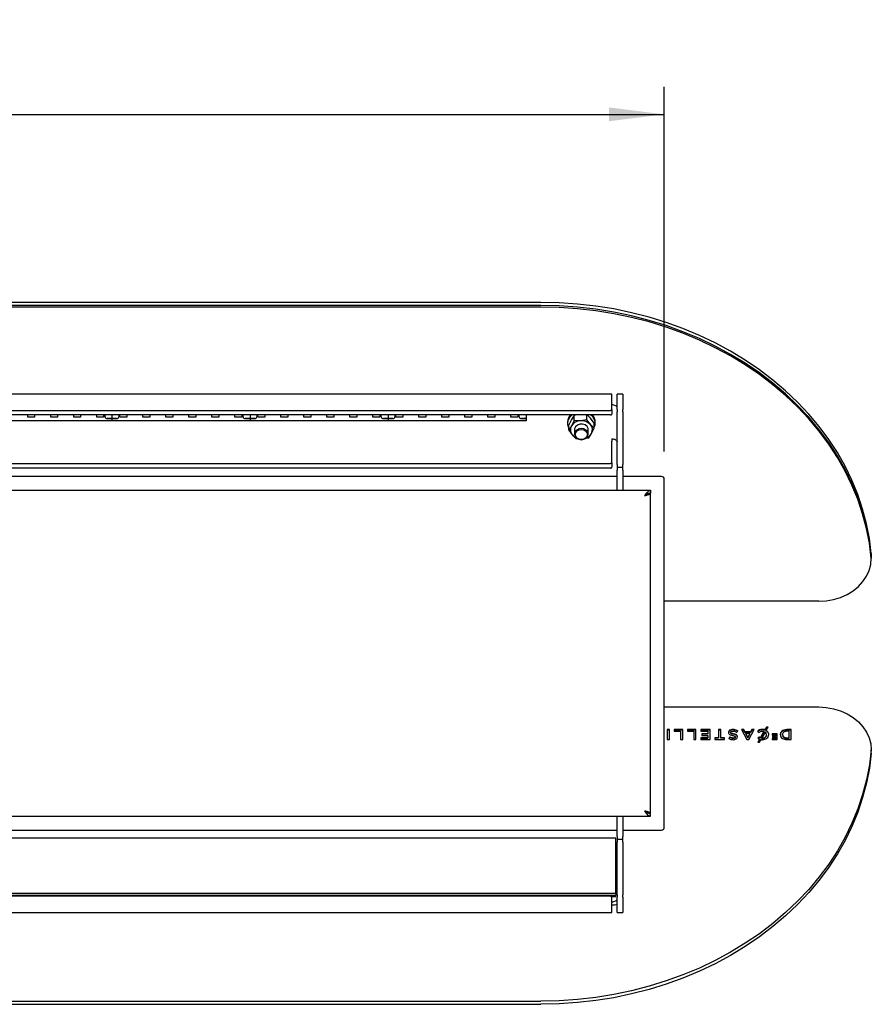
# Model space of a CAD drawing. Header units: millimetres. Extents: x 51 to 4151, y 47 to 2917.
# Tile 4 of 8: x 1917 to 2225, y 763 to 1119. Entities that reach past the tile are written whole.
import ezdxf

# ---------------------------------------------------------------- set-up
doc = ezdxf.new("R2010")
doc.units = ezdxf.units.MM
doc.header["$LTSCALE"] = 10
doc.linetypes.add('SLD-Solido', pattern=[0])
doc.layers.add('QUOTE', color=1, linetype='SLD-Solido')
doc.styles.add('SLDTEXTSTYLE0', font='GOTHIC.TTF', dxfattribs={"width": 0.913})
doc.dimstyles.new('SLDDIMSTYLE0', dxfattribs={"dimtxt": 26.458333, "dimasz": 20, "dimexe": 0, "dimexo": 0.0625, "dimgap": 6.614583, "dimtad": 1, "dimdec": 1, "dimrnd": 1e-09, "dimzin": 12, "dimdsep": 46, "dimtxsty": 'SLDTEXTSTYLE0', "dimsah": 1, "dimcen": 0.09, "dimadec": 0, "dimazin": 3, "dimtfac": 1, "dimtdec": 1, "dimtofl": 0, "dimtmove": 0, "dimatfit": 3, "dimfxl": 1, "dimfrac": 2, "dimtolj": 1, "dimtzin": 12, "dimarcsym": 0})

# ---------------------------------------------------------------- blocks, each defined once
blk = doc.blocks.new('_D_6')
at = {"layer": 'QUOTE', "transparency": 16777216}
for p, q in [((500.3, 963.05), (500.3, 1095.14)), ((2150.3, 963.05), (2150.3, 1095.14)), ((500.3, 1085.14), (2150.3, 1085.14))]:
    blk.add_line(p, q, dxfattribs=at)
for points in [[(500.3, 1085.14), (520.3, 1082.64), (520.3, 1087.64)], [(2150.3, 1085.14), (2130.3, 1087.64), (2130.3, 1082.64)]]:
    blk.add_solid(points, dxfattribs=at)
at = {"layer": 'QUOTE', "transparency": 16777216, "insert": (1377.97, 1118.93), "char_height": 26.458, "attachment_point": 1, "style": 'SLDTEXTSTYLE0'}
blk.add_mtext('1650', dxfattribs=at)

msp = doc.modelspace()

# ---------------------------------------------------------------- linework, layer by layer
for p, q in [((2105.64, 1017.09), (544.96, 1017.09)), ((2105.64, 1015.95), (544.96, 1015.95)), ((2105.64, 1015.37), (544.96, 1015.37)), ((2131.3, 983.86), (519.3, 983.86)), ((2131.3, 983.14), (2131.3, 983.86)), ((2135.3, 983.86), (2133.3, 983.86)), ((2133.3, 983.14), (2133.3, 983.86)), ((2135.3, 983.86), (2135.3, 983.14)), ((2131.3, 978.26), (2131.3, 983.14)), ((2133.3, 978.28), (2133.3, 983.14)), ((2135.3, 983.14), (2135.3, 978.28)), ((1606.19, 977.98), (2130.8, 977.98)), ((2131.3, 978.26), (2131.3, 976.63)), ((2133.3, 978.28), (2133.3, 977.46)), ((2133.3, 958.39), (2133.3, 977.46)), ((2135.3, 977.46), (2135.3, 978.28)), ((2135.3, 977.46), (2135.3, 958.39)), ((2130.8, 976.34), (1606.8, 976.34)), ((1950.3, 974.17), (1900.3, 974.17)), ((1919.81, 975.56), (1919.81, 976.34)), ((1922.31, 975.56), (1919.81, 975.56)), ((1922.31, 976.34), (1922.31, 975.56)), ((1928.14, 975.56), (1928.14, 976.34)), ((1930.64, 975.56), (1928.14, 975.56)), ((1930.64, 976.34), (1930.64, 975.56)), ((1936.47, 975.56), (1936.47, 976.34)), ((1938.97, 975.56), (1936.47, 975.56)), ((1938.97, 976.34), (1938.97, 975.56)), ((1944.8, 975.56), (1944.8, 976.34)), ((1947.3, 975.56), (1944.8, 975.56)), ((1947.3, 976.34), (1947.3, 975.56)), ((1947.8, 975.65), (1947.8, 976.14)), ((1948.6, 975.05), (1950.3, 975.05)), ((1950.3, 974.99), (1948.6, 974.99)), ((1950.3, 976.34), (1950.3, 975.05)), ((1950.3, 974.99), (1950.3, 975.05)), ((1950.3, 975.05), (1952, 975.05)), ((1950.3, 974.99), (1950.3, 974.17)), ((1952, 974.99), (1950.3, 974.99)), ((2000.3, 974.17), (1950.3, 974.17)), ((1952.8, 976.14), (1952.8, 975.65)), ((1953.15, 975.56), (1953.15, 976.34)), ((1955.65, 975.56), (1953.15, 975.56)), ((1955.65, 976.34), (1955.65, 975.56)), ((1961.48, 975.56), (1961.48, 976.34)), ((1963.98, 975.56), (1961.48, 975.56)), ((1963.98, 976.34), (1963.98, 975.56)), ((1969.81, 975.56), (1969.81, 976.34)), ((1972.31, 975.56), (1969.81, 975.56)), ((1972.31, 976.34), (1972.31, 975.56)), ((1978.14, 975.56), (1978.14, 976.34)), ((1980.64, 975.56), (1978.14, 975.56)), ((1980.64, 976.34), (1980.64, 975.56)), ((1986.47, 975.56), (1986.47, 976.34)), ((1988.97, 975.56), (1986.47, 975.56)), ((1988.97, 976.34), (1988.97, 975.56)), ((1994.8, 975.56), (1994.8, 976.34)), ((1997.3, 975.56), (1994.8, 975.56)), ((1997.3, 976.34), (1997.3, 975.56)), ((1997.8, 975.65), (1997.8, 976.14)), ((1998.6, 975.05), (2000.3, 975.05)), ((2000.3, 974.99), (1998.6, 974.99)), ((2000.3, 976.34), (2000.3, 975.05)), ((2000.3, 975.05), (2002, 975.05)), ((2000.3, 975.05), (2000.3, 974.99)), ((2000.3, 974.99), (2000.3, 974.17)), ((2002, 974.99), (2000.3, 974.99)), ((2050.3, 974.17), (2000.3, 974.17)), ((2002.8, 976.14), (2002.8, 975.65)), ((2003.15, 975.56), (2003.15, 976.34)), ((2005.65, 975.56), (2003.15, 975.56)), ((2005.65, 976.34), (2005.65, 975.56)), ((2011.48, 975.56), (2011.48, 976.34)), ((2013.98, 975.56), (2011.48, 975.56)), ((2013.98, 976.34), (2013.98, 975.56)), ((2019.81, 975.56), (2019.81, 976.34)), ((2022.31, 975.56), (2019.81, 975.56)), ((2022.31, 976.34), (2022.31, 975.56)), ((2028.14, 975.56), (2028.14, 976.34)), ((2030.64, 975.56), (2028.14, 975.56)), ((2030.64, 976.34), (2030.64, 975.56)), ((2036.47, 975.56), (2036.47, 976.34)), ((2038.97, 975.56), (2036.47, 975.56)), ((2038.97, 976.34), (2038.97, 975.56)), ((2044.8, 975.56), (2044.8, 976.34)), ((2047.3, 975.56), (2044.8, 975.56)), ((2047.3, 976.34), (2047.3, 975.56)), ((2047.8, 975.65), (2047.8, 976.14)), ((2048.6, 975.05), (2050.3, 975.05)), ((2050.3, 974.99), (2048.6, 974.99)), ((2050.3, 976.34), (2050.3, 975.05)), ((2050.3, 975.05), (2052, 975.05)), ((2050.3, 975.05), (2050.3, 974.99)), ((2050.3, 974.99), (2050.3, 974.17)), ((2052, 974.99), (2050.3, 974.99)), ((2100.3, 974.17), (2050.3, 974.17)), ((2052.8, 976.14), (2052.8, 975.65)), ((2053.15, 975.56), (2053.15, 976.34)), ((2055.65, 975.56), (2053.15, 975.56)), ((2055.65, 976.34), (2055.65, 975.56)), ((2061.48, 975.56), (2061.48, 976.34)), ((2063.98, 975.56), (2061.48, 975.56)), ((2063.98, 976.34), (2063.98, 975.56)), ((2069.81, 975.56), (2069.81, 976.34)), ((2072.31, 975.56), (2069.81, 975.56)), ((2072.31, 976.34), (2072.31, 975.56)), ((2078.14, 975.56), (2078.14, 976.34)), ((2080.64, 975.56), (2078.14, 975.56)), ((2080.64, 976.34), (2080.64, 975.56)), ((2086.47, 975.56), (2086.47, 976.34)), ((2088.97, 975.56), (2086.47, 975.56)), ((2088.97, 976.34), (2088.97, 975.56)), ((2094.8, 975.56), (2094.8, 976.34)), ((2097.3, 975.56), (2094.8, 975.56)), ((2097.3, 976.34), (2097.3, 975.56)), ((2097.8, 975.65), (2097.8, 976.14)), ((2098.6, 975.05), (2100.3, 975.05)), ((2100.3, 974.99), (2098.6, 974.99)), ((2100.3, 976.34), (2100.3, 975.05)), ((2100.3, 974.99), (2100.3, 975.05)), ((2100.3, 974.99), (2100.3, 974.17)), ((2115.3, 973.84), (2115.3, 973.27)), ((2116.67, 974.65), (2115.7, 972.73)), ((2117.65, 976.16), (2116.67, 974.65)), ((2117.65, 974.28), (2116.67, 972.36)), ((2118.74, 976.34), (2117.65, 976.16)), ((2117.65, 974.28), (2117.65, 976.16)), ((2119.95, 974.24), (2117.65, 974.28)), ((2122.25, 974.61), (2119.95, 974.24)), ((2122.25, 974.61), (2122.25, 976.34)), ((2123.57, 972.85), (2122.25, 974.61)), ((2123.57, 975.15), (2122.4, 976.34)), ((2124.9, 973.39), (2123.57, 975.15)), ((2124.39, 975.62), (2123.61, 976.34)), ((2124.26, 976.34), (2124.39, 976.19)), ((2124.9, 971.51), (2124.9, 973.39)), ((2125.3, 973.27), (2125.3, 973.84)), ((2115.7, 970.85), (2115.7, 972.73)), ((2116.67, 972.36), (2115.7, 970.85)), ((2115.7, 970.85), (2117.02, 969.1)), ((2117.8, 970.98), (2117.8, 969.43)), ((2122.8, 969.43), (2122.8, 970.98)), ((2122.95, 968.08), (2123.92, 969.59)), ((2124.9, 971.51), (2123.57, 972.85)), ((2123.92, 969.59), (2124.9, 971.51)), ((2117.02, 969.1), (2118.35, 967.75)), ((2118.35, 967.75), (2118.97, 967.74)), ((2121.93, 967.92), (2122.95, 968.08)), ((2131.3, 967.7), (2131.3, 966.68)), ((2131.3, 963.89), (2131.3, 966.68)), ((2131.3, 959.01), (2131.3, 963.89)), ((2131.3, 959.01), (2131.3, 957.38)), ((1606.8, 958.73), (2130.8, 958.73)), ((2130.8, 957.09), (1606.8, 957.09)), ((2133.3, 958.39), (2133.3, 957.39)), ((2133.3, 957.39), (2135.3, 957.39)), ((2133.3, 957.39), (2133.3, 956.39)), ((2133.3, 949.05), (2133.3, 956.39)), ((2135.3, 957.39), (2135.3, 958.39)), ((2135.3, 956.39), (2135.3, 957.39)), ((2135.3, 956.39), (2135.3, 949.05)), ((2133.3, 954.05), (1606.8, 954.05)), ((2149.3, 954.05), (2135.3, 954.05)), ((2150.3, 827.05), (2150.3, 953.05)), ((1606.8, 949.05), (2145.3, 949.05)), ((2145.3, 949.05), (2145.3, 948.05)), ((2145.3, 947.85), (2144.51, 947.85)), ((2145.3, 832.25), (2145.3, 947.85)), ((2225.3, 926.17), (2225.3, 925.02)), ((2225.3, 925.02), (2225.3, 924.45)), ((2206.3, 908.88), (2150.3, 908.88)), ((2150.3, 870.63), (2206.3, 870.63)), ((2187.28, 863.36), (2186.74, 862.38)), ((2187.28, 863.18), (2186.74, 862.21)), ((2187.24, 862.17), (2187.9, 863.36)), ((2187.9, 863.36), (2187.28, 863.36)), ((2187.28, 863.18), (2187.28, 863.36)), ((2187.8, 863.18), (2187.28, 863.18)), ((2152.19, 862.44), (2151.38, 862.44)), ((2151.38, 862.44), (2151.38, 858.84)), ((2152.19, 862.27), (2151.38, 862.27)), ((2152.19, 858.84), (2152.19, 862.44)), ((2157.02, 862.44), (2153.92, 862.44)), ((2153.92, 862.44), (2153.92, 861.84)), ((2157.02, 862.27), (2153.92, 862.27)), ((2153.92, 861.84), (2156.21, 861.84)), ((2156.21, 861.84), (2156.21, 858.84)), ((2157.02, 858.84), (2157.02, 862.44)), ((2161.8, 862.44), (2158.7, 862.44)), ((2158.7, 862.44), (2158.7, 861.84)), ((2161.8, 862.27), (2158.7, 862.27)), ((2158.7, 861.84), (2160.99, 861.84)), ((2160.99, 861.84), (2160.99, 858.84)), ((2161.8, 858.84), (2161.8, 862.44)), ((2166.9, 862.44), (2163.59, 862.44)), ((2163.59, 862.44), (2163.59, 861.85)), ((2166.9, 862.27), (2163.59, 862.27)), ((2163.59, 861.85), (2166.09, 861.85)), ((2166.09, 859.44), (2163.62, 859.44)), ((2163.62, 859.44), (2163.62, 858.84)), ((2166.09, 859.27), (2163.62, 859.27)), ((2166.09, 860.92), (2163.9, 860.92)), ((2163.9, 860.92), (2163.9, 860.33)), ((2166.09, 860.75), (2163.9, 860.75)), ((2163.9, 860.33), (2166.09, 860.33)), ((2166.09, 861.85), (2166.09, 860.92)), ((2166.09, 860.75), (2166.09, 860.92)), ((2166.09, 860.33), (2166.09, 859.44)), ((2166.09, 859.27), (2166.09, 859.44)), ((2166.9, 858.84), (2166.9, 862.44)), ((2169.97, 859.46), (2168.59, 859.46)), ((2168.59, 859.46), (2168.59, 858.84)), ((2169.97, 859.29), (2168.59, 859.29)), ((2170.79, 862.44), (2169.97, 862.44)), ((2169.97, 862.44), (2169.97, 859.46)), ((2170.79, 862.27), (2169.97, 862.27)), ((2169.97, 859.29), (2169.97, 859.46)), ((2170.79, 859.46), (2170.79, 862.44)), ((2172.17, 859.46), (2170.79, 859.46)), ((2170.79, 859.29), (2170.79, 859.46)), ((2172.17, 859.29), (2170.79, 859.29)), ((2172.17, 858.84), (2172.17, 859.46)), ((2173.55, 861.41), (2173.55, 861.4)), ((2174.11, 859.76), (2173.68, 859.25)), ((2174.11, 859.58), (2173.68, 859.08)), ((2173.68, 859.25), (2173.69, 859.24)), ((2174.13, 859.74), (2174.11, 859.76)), ((2174.11, 859.58), (2174.11, 859.76)), ((2174.13, 859.57), (2174.11, 859.58)), ((2174.36, 861.46), (2174.36, 861.47)), ((2174.36, 861.29), (2174.36, 861.46)), ((2175.98, 859.8), (2175.98, 859.79)), ((2175.98, 859.61), (2175.98, 859.79)), ((2176.47, 861.44), (2176.49, 861.43)), ((2176.49, 861.43), (2176.98, 861.91)), ((2176.79, 859.84), (2176.79, 859.85)), ((2176.98, 861.91), (2176.96, 861.92)), ((2179.09, 862.44), (2178.23, 862.44)), ((2178.23, 862.44), (2180.16, 858.83)), ((2179.09, 862.27), (2178.32, 862.27)), ((2179.53, 861.58), (2179.09, 862.44)), ((2179.09, 862.27), (2179.09, 862.44)), ((2179.53, 861.41), (2179.09, 862.27)), ((2181.56, 861.58), (2179.53, 861.58)), ((2179.53, 861.41), (2179.53, 861.58)), ((2181.56, 861.41), (2179.53, 861.41)), ((2179.83, 860.99), (2180.54, 859.63)), ((2181.26, 860.99), (2179.83, 860.99)), ((2179.83, 860.82), (2179.83, 860.99)), ((2179.83, 860.82), (2180.54, 859.46)), ((2180.54, 859.63), (2181.26, 860.99)), ((2180.54, 859.46), (2181.26, 860.82)), ((2180.54, 859.46), (2180.54, 859.63)), ((2180.9, 858.82), (2182.83, 862.44)), ((2181.26, 860.82), (2181.26, 860.99)), ((2182, 862.44), (2181.56, 861.58)), ((2182, 862.27), (2181.56, 861.41)), ((2181.56, 861.41), (2181.56, 861.58)), ((2182.83, 862.44), (2182, 862.44)), ((2182, 862.27), (2182, 862.44)), ((2182.74, 862.27), (2182, 862.27)), ((2184.15, 861.87), (2184.13, 861.85)), ((2184.13, 861.85), (2184.65, 861.42)), ((2184.68, 859.84), (2184.16, 859.35)), ((2184.16, 859.35), (2184.18, 859.34)), ((2184.84, 858.96), (2184.23, 857.87)), ((2184.68, 859.67), (2184.27, 859.28)), ((2184.65, 861.42), (2184.67, 861.43)), ((2184.7, 859.83), (2184.68, 859.84)), ((2184.68, 859.67), (2184.68, 859.84)), ((2184.7, 859.66), (2184.68, 859.67)), ((2184.84, 858.79), (2184.84, 858.96)), ((2186.42, 861.81), (2185.17, 859.55)), ((2186.42, 861.64), (2185.17, 859.38)), ((2185.17, 859.38), (2185.17, 859.55)), ((2186.89, 861.55), (2185.7, 859.4)), ((2185.7, 859.23), (2185.7, 859.4)), ((2186.42, 861.64), (2186.42, 861.81)), ((2186.74, 862.21), (2186.74, 862.38)), ((2187.24, 862), (2187.24, 862.17)), ((2187.32, 860.63), (2187.32, 860.64)), ((2187.32, 860.46), (2187.32, 860.63)), ((2188.16, 860.64), (2188.16, 860.65)), ((2191.25, 860.86), (2189.39, 860.86)), ((2189.39, 860.86), (2189.39, 860.47)), ((2191.25, 860.69), (2189.39, 860.69)), ((2189.39, 860.47), (2190.71, 860.47)), ((2190.71, 859.26), (2189.41, 859.26)), ((2189.41, 859.26), (2189.41, 858.87)), ((2190.71, 859.09), (2189.41, 859.09)), ((2190.71, 860.05), (2189.56, 860.05)), ((2189.56, 860.05), (2189.56, 859.66)), ((2190.71, 859.88), (2189.56, 859.88)), ((2189.56, 859.66), (2190.71, 859.66)), ((2190.71, 860.47), (2190.71, 860.05)), ((2190.71, 859.88), (2190.71, 860.05)), ((2190.71, 859.66), (2190.71, 859.26)), ((2190.71, 859.09), (2190.71, 859.26)), ((2191.25, 858.87), (2191.25, 860.86)), ((2192.32, 860.64), (2192.32, 860.63)), ((2193.16, 860.65), (2193.16, 860.64)), ((2193.16, 860.47), (2193.16, 860.64)), ((2196.3, 862.44), (2194.65, 862.44)), ((2196.3, 862.27), (2194.65, 862.27)), ((2195.49, 861.84), (2194.65, 861.84)), ((2194.65, 859.45), (2195.49, 859.45)), ((2194.65, 859.28), (2195.49, 859.28)), ((2195.49, 859.45), (2195.49, 861.84)), ((2195.49, 859.28), (2195.49, 859.45)), ((2196.3, 858.84), (2196.3, 862.44)), ((2151.38, 858.84), (2152.19, 858.84)), ((2156.21, 858.84), (2157.02, 858.84)), ((2160.99, 858.84), (2161.8, 858.84)), ((2163.62, 858.84), (2166.9, 858.84)), ((2168.59, 858.84), (2172.17, 858.84)), ((2180.16, 858.83), (2180.16, 858.82)), ((2180.16, 858.82), (2180.9, 858.82)), ((2184.23, 857.87), (2184.84, 857.87)), ((2184.84, 858.79), (2184.33, 857.87)), ((2184.84, 857.87), (2185.37, 858.82)), ((2189.41, 858.87), (2191.25, 858.87)), ((2194.65, 858.84), (2196.3, 858.84)), ((2225.3, 853.92), (2225.3, 855.07)), ((1606.8, 831.05), (2145.3, 831.05)), ((2133.3, 823.7), (2133.3, 831.05)), ((2135.3, 831.05), (2135.3, 823.7)), ((2145.3, 832.25), (2144.52, 832.25)), ((2145.3, 831.05), (2145.3, 832.05)), ((1606.8, 826.05), (2133.3, 826.05)), ((2133.3, 823.7), (2133.3, 822.7)), ((2135.3, 826.05), (2149.3, 826.05)), ((2135.3, 822.7), (2135.3, 823.7)), ((2132.8, 823.08), (1606.8, 823.08)), ((2132.8, 803.1), (2132.8, 823.08)), ((2135.3, 822.7), (2133.3, 822.7)), ((2133.3, 822.7), (2133.3, 821.7)), ((2133.3, 802.63), (2133.3, 821.7)), ((2135.3, 821.7), (2135.3, 822.7)), ((2135.3, 821.7), (2135.3, 802.63)), ((2130.8, 802.11), (1606.19, 802.11)), ((1606.52, 802.52), (2132.8, 802.52)), ((2132.8, 803.1), (1606.75, 803.1)), ((2131.3, 802.52), (2131.3, 801.83)), ((2131.3, 802.06), (2132.8, 802.06)), ((2132.8, 803.1), (2132.8, 802.52)), ((2132.8, 802.09), (2132.8, 802.52)), ((2132.8, 802.06), (2132.8, 802.09)), ((2133.3, 802.63), (2133.3, 801.82)), ((2135.3, 801.82), (2135.3, 802.63)), ((2131.3, 796.95), (2131.3, 801.83)), ((2133.3, 796.95), (2133.3, 801.82)), ((2135.3, 801.82), (2135.3, 796.95)), ((519.3, 796.23), (2131.3, 796.23)), ((2131.3, 796.23), (2131.3, 796.95)), ((2133.3, 796.23), (2133.3, 796.95)), ((2133.3, 796.23), (2135.3, 796.23)), ((2135.3, 796.95), (2135.3, 796.23)), ((544.96, 764.14), (2105.64, 764.14)), ((544.96, 763), (2105.64, 763))]:
    msp.add_line(p, q)
at = {"flags": 128}
for points in [[(2225.3, 926.17), (2224.62, 931.59), (2223.57, 936.96), (2222.16, 942.28), (2220.39, 947.53), (2218.28, 952.69), (2215.81, 957.75), (2213.01, 962.69), (2209.88, 967.49), (2206.43, 972.14), (2202.67, 976.63), (2198.61, 980.94), (2194.26, 985.07), (2189.65, 988.98), (2184.78, 992.69), (2179.66, 996.16), (2174.32, 999.4), (2168.76, 1002.39), (2163.02, 1005.13), (2157.09, 1007.6), (2151.01, 1009.8), (2144.79, 1011.71), (2138.45, 1013.35), (2132.01, 1014.69), (2125.49, 1015.74), (2118.9, 1016.49), (2112.28, 1016.94), (2105.64, 1017.09)], [(2225.3, 925.02), (2224.62, 930.44), (2223.57, 935.81), (2222.16, 941.14), (2220.39, 946.38), (2218.28, 951.55), (2215.81, 956.6), (2213.01, 961.54), (2209.88, 966.34), (2206.43, 971), (2202.67, 975.49), (2198.61, 979.8), (2194.26, 983.92), (2189.65, 987.84), (2184.78, 991.54), (2179.66, 995.02), (2174.32, 998.25), (2168.76, 1001.25), (2163.02, 1003.98), (2157.09, 1006.45), (2151.01, 1008.65), (2144.79, 1010.57), (2138.45, 1012.2), (2132.01, 1013.54), (2125.49, 1014.59), (2118.9, 1015.35), (2112.28, 1015.8), (2105.64, 1015.95)], [(2225.3, 925.02), (2224.62, 930.44), (2223.57, 935.81), (2222.16, 941.14), (2220.39, 946.38), (2218.28, 951.55), (2215.81, 956.6), (2213.01, 961.54), (2209.88, 966.34), (2206.43, 971), (2202.67, 975.49), (2198.61, 979.8), (2194.26, 983.92), (2189.65, 987.84), (2184.78, 991.54), (2179.66, 995.02), (2174.32, 998.25), (2168.76, 1001.25), (2163.02, 1003.98), (2157.09, 1006.45), (2151.01, 1008.65), (2144.79, 1010.57), (2138.45, 1012.2), (2132.01, 1013.54), (2125.49, 1014.59), (2118.9, 1015.35), (2112.28, 1015.8), (2105.64, 1015.95)], [(2225.3, 924.45), (2224.62, 929.86), (2223.57, 935.24), (2222.16, 940.56), (2220.39, 945.81), (2218.28, 950.97), (2215.81, 956.03), (2213.01, 960.97), (2209.88, 965.77), (2206.43, 970.42), (2202.67, 974.91), (2198.61, 979.22), (2194.26, 983.35), (2189.65, 987.26), (2184.78, 990.97), (2179.66, 994.44), (2174.32, 997.68), (2168.76, 1000.67), (2163.02, 1003.41), (2157.09, 1005.88), (2151.01, 1008.08), (2144.79, 1009.99), (2138.45, 1011.63), (2132.01, 1012.97), (2125.49, 1014.02), (2118.9, 1014.77), (2112.28, 1015.22), (2105.64, 1015.37)], [(2131.3, 978.26), (2131.29, 978.21), (2131.26, 978.15), (2131.21, 978.11), (2131.15, 978.06), (2131.08, 978.03), (2130.99, 978), (2130.9, 977.98), (2130.8, 977.98)], [(2130.8, 976.34), (2130.9, 976.35), (2130.99, 976.36), (2131.08, 976.39), (2131.15, 976.42), (2131.21, 976.47), (2131.26, 976.52), (2131.29, 976.57), (2131.3, 976.63)], [(2133.3, 978.84), (2133.26, 979.06), (2133.15, 979.28), (2132.96, 979.48), (2132.71, 979.65), (2132.41, 979.79), (2132.06, 979.9), (2131.69, 979.96), (2131.3, 979.99)], [(1947.8, 976.14), (1947.81, 976.26), (1947.84, 976.34)], [(1952.76, 976.34), (1952.78, 976.26), (1952.8, 976.14)], [(1997.8, 976.14), (1997.81, 976.26), (1997.84, 976.34)], [(2002.76, 976.34), (2002.78, 976.26), (2002.8, 976.14)], [(2047.8, 976.14), (2047.81, 976.26), (2047.84, 976.34)], [(2052.76, 976.34), (2052.78, 976.26), (2052.8, 976.14)], [(2097.8, 976.14), (2097.81, 976.26), (2097.84, 976.34)], [(2122.35, 972.15), (2121.64, 972.7), (2120.73, 972.99), (2119.76, 972.97), (2118.86, 972.65), (2118.19, 972.08), (2117.84, 971.33), (2117.8, 970.97)], [(2117.8, 969.43), (2117.99, 968.64), (2118.53, 967.98), (2119.34, 967.53), (2120.3, 967.38), (2121.25, 967.53), (2122.07, 967.98), (2122.61, 968.64), (2122.8, 969.43), (2122.61, 970.21), (2122.07, 970.87), (2121.25, 971.32), (2120.3, 971.47), (2119.34, 971.32), (2118.53, 970.87), (2117.99, 970.21), (2117.8, 969.43)], [(2122.5, 969.25), (2122.33, 968.56), (2121.85, 967.98), (2121.14, 967.59), (2120.3, 967.45), (2119.46, 967.59), (2118.74, 967.98), (2118.27, 968.56), (2118.1, 969.25), (2118.27, 969.94), (2118.74, 970.53), (2119.46, 970.92), (2120.3, 971.06), (2121.14, 970.92), (2121.85, 970.53), (2122.33, 969.94), (2122.5, 969.25)], [(2122.8, 970.97), (2122.74, 971.42), (2122.35, 972.15)], [(2131.3, 967.7), (2131.69, 967.68), (2132.06, 967.61), (2132.41, 967.51), (2132.71, 967.36), (2132.96, 967.19), (2133.15, 966.99), (2133.26, 966.78), (2133.3, 966.55)], [(2131.3, 959.01), (2131.29, 958.96), (2131.26, 958.9), (2131.21, 958.86), (2131.15, 958.81), (2131.08, 958.78), (2130.99, 958.75), (2130.9, 958.73), (2130.8, 958.73)], [(2130.8, 957.09), (2130.9, 957.1), (2130.99, 957.11), (2131.08, 957.14), (2131.15, 957.17), (2131.21, 957.22), (2131.26, 957.27), (2131.29, 957.32), (2131.3, 957.38)], [(2206.3, 908.88), (2209, 909.04), (2211.65, 909.51), (2214.19, 910.29), (2216.57, 911.36), (2218.74, 912.69), (2220.66, 914.26), (2222.28, 916.03), (2223.58, 917.98), (2224.53, 920.06), (2225.1, 922.23), (2225.3, 924.45)], [(2206.3, 870.63), (2209, 870.48), (2211.65, 870), (2214.19, 869.23), (2216.57, 868.16), (2218.74, 866.83), (2220.66, 865.26), (2222.28, 863.48), (2223.58, 861.54), (2224.53, 859.45), (2225.1, 857.29), (2225.3, 855.07)], [(2225.3, 855.07), (2224.62, 849.65), (2223.57, 844.28), (2222.16, 838.96), (2220.39, 833.71), (2218.28, 828.55), (2215.81, 823.49), (2213.01, 818.55), (2209.88, 813.75), (2206.43, 809.1), (2202.67, 804.61), (2198.61, 800.29), (2194.26, 796.17), (2189.65, 792.25), (2184.78, 788.55), (2179.66, 785.08), (2174.32, 781.84), (2168.76, 778.85), (2163.02, 776.11), (2157.09, 773.64), (2151.01, 771.44), (2144.79, 769.52), (2138.45, 767.89), (2132.01, 766.55), (2125.49, 765.5), (2118.9, 764.75), (2112.28, 764.3), (2105.64, 764.14)], [(2225.3, 853.92), (2224.62, 848.51), (2223.57, 843.13), (2222.16, 837.81), (2220.39, 832.56), (2218.28, 827.4), (2215.81, 822.34), (2213.01, 817.41), (2209.88, 812.6), (2206.43, 807.95), (2202.67, 803.46), (2198.61, 799.15), (2194.26, 795.03), (2189.65, 791.11), (2184.78, 787.4), (2179.66, 783.93), (2174.32, 780.69), (2168.76, 777.7), (2163.02, 774.96), (2157.09, 772.49), (2151.01, 770.3), (2144.79, 768.38), (2138.45, 766.74), (2132.01, 765.4), (2125.49, 764.35), (2118.9, 763.6), (2112.28, 763.15), (2105.64, 763)], [(2130.8, 802.11), (2130.9, 802.11), (2130.99, 802.09), (2131.08, 802.07), (2131.15, 802.03), (2131.21, 801.99), (2131.26, 801.94), (2131.29, 801.88), (2131.3, 801.83)], [(2131.3, 800.11), (2131.69, 800.13), (2132.06, 800.19), (2132.41, 800.3), (2132.71, 800.44), (2132.96, 800.62), (2133.15, 800.81), (2133.26, 801.03), (2133.3, 801.25)]]:
    msp.add_lwpolyline(points, dxfattribs=at)
for centre, radius, start, end in [((1948.53, 975.78), 0.739, 186.2435, 275.1111), ((1948.53, 975.73), 0.739, 186.2435, 275.1111), ((1952.06, 975.78), 0.739, 264.8889, 353.7565), ((1952.06, 975.73), 0.739, 264.8889, 353.7565), ((1998.53, 975.78), 0.739, 186.2435, 275.1111), ((1998.53, 975.73), 0.739, 186.2435, 275.1111), ((2002.06, 975.78), 0.739, 264.8889, 353.7565), ((2002.06, 975.73), 0.739, 264.8889, 353.7565), ((2048.53, 975.78), 0.739, 186.2435, 275.1111), ((2048.53, 975.73), 0.739, 186.2435, 275.1111), ((2052.06, 975.78), 0.739, 264.8889, 353.7565), ((2052.06, 975.73), 0.739, 264.8889, 353.7565), ((2098.53, 975.78), 0.739, 186.2435, 275.1111), ((2098.53, 975.73), 0.739, 186.2435, 275.1111), ((2118.97, 973.78), 3.67, 135.8458, 179.0706), ((2118.95, 973.28), 3.63, 122.6402, 206.4564), ((2120.1, 970.19), 4.06, 92.0898, 147.5853), ((2120.36, 969.89), 4.37, 42.7444, 95.4442), ((2121.73, 973.82), 3.57, 0.4233, 41.681), ((2121.8, 973.28), 3.49, 332.5226, 42.0544), ((2119.1, 970.97), 2.8, 150.1696, 222.023), ((2120.79, 971.46), 3.65, 292.624, 329.2162), ((2121.5, 970.98), 2.8, 330.1696, 42.023), ((2119.94, 971.65), 3.87, 221.1876, 246.7186), ((2149.3, 953.05), 1, 0, 90), ((2149.3, 827.05), 1, 270, 0), ((2132.34, 813.63), 0.965, 298.5396, 354.6938), ((2131.34, 805.35), 6.39, 269.6236, 287.8512)]:
    msp.add_arc(centre, radius, start, end)
for points, knots in [([(2143.3, 947.05), (2143.47, 947.31), (2143.81, 947.85), (2144.32, 948.52), (2144.81, 948.96), (2145.14, 949.02), (2145.3, 949.05)], [0, 0, 0, 0, 0.254737, 0.50959, 0.764487, 1, 1, 1, 1]), ([(2145.3, 948.05), (2145.07, 948.02), (2144.6, 947.96), (2143.93, 947.54), (2143.5, 947.2), (2143.3, 947.05)], [0, 0, 0, 0, 0.347622, 0.696774, 1, 1, 1, 1]), ([(2145.3, 947.85), (2145.28, 947.79), (2145.25, 947.72), (2145.06, 947.59), (2144.77, 947.46), (2144.2, 947.28), (2143.67, 947.14), (2143.37, 947.06), (2143.3, 947.05)], [0, 0, 0, 0, 0.221517, 0.265481, 0.48706, 0.708663, 0.930238, 1, 1, 1, 1]), ([(2143.3, 947.05), (2143.42, 947.11), (2143.68, 947.24), (2144, 947.43), (2144.19, 947.58), (2144.23, 947.67), (2144.24, 947.69)], [0, 0, 0, 0, 0.298285, 0.596574, 0.894757, 1, 1, 1, 1]), ([(2176.96, 861.92), (2176.76, 862.05), (2176.36, 862.3), (2175.6, 862.49), (2174.78, 862.52), (2174.04, 862.3), (2173.61, 861.86), (2173.57, 861.56), (2173.55, 861.41)], [0, 0, 0, 0, 0.175907, 0.348495, 0.545236, 0.748325, 0.87034, 1, 1, 1, 1]), ([(2186.74, 862.38), (2186.65, 862.41), (2186.45, 862.46), (2186.09, 862.51), (2185.55, 862.51), (2184.8, 862.36), (2184.37, 862.03), (2184.15, 861.87)], [0, 0, 0, 0, 0.1070173, 0.2171799, 0.3844467, 0.6825263, 1, 1, 1, 1]), ([(2176.96, 861.75), (2176.76, 861.87), (2176.36, 862.12), (2175.6, 862.32), (2174.78, 862.35), (2174.04, 862.13), (2173.61, 861.69), (2173.57, 861.39), (2173.55, 861.24)], [0, 0, 0, 0, 0.175907, 0.348495, 0.545236, 0.748325, 0.87034, 1, 1, 1, 1]), ([(2173.55, 861.4), (2173.57, 861.26), (2173.6, 860.98), (2173.95, 860.66), (2174.42, 860.46), (2174.77, 860.38), (2174.97, 860.34)], [0, 0, 0, 0, 0.24404, 0.48145, 0.709781, 1, 1, 1, 1]), ([(2173.69, 859.24), (2173.85, 859.15), (2174.16, 858.97), (2174.71, 858.82), (2175.3, 858.77), (2175.88, 858.83), (2176.38, 859.05), (2176.73, 859.41), (2176.77, 859.7), (2176.79, 859.84)], [0, 0, 0, 0, 0.14607, 0.288768, 0.437756, 0.595145, 0.734148, 0.864472, 1, 1, 1, 1]), ([(2175.98, 859.79), (2175.97, 859.73), (2175.96, 859.61), (2175.79, 859.48), (2175.57, 859.4), (2175.19, 859.37), (2174.67, 859.45), (2174.32, 859.64), (2174.13, 859.74)], [0, 0, 0, 0, 0.094389, 0.189365, 0.297691, 0.425898, 0.693171, 1, 1, 1, 1]), ([(2175.98, 859.61), (2175.97, 859.56), (2175.96, 859.44), (2175.79, 859.31), (2175.57, 859.23), (2175.19, 859.19), (2174.67, 859.28), (2174.32, 859.47), (2174.13, 859.57)], [0, 0, 0, 0, 0.094389, 0.189365, 0.297691, 0.425898, 0.693171, 1, 1, 1, 1]), ([(2174.36, 861.47), (2174.37, 861.53), (2174.39, 861.66), (2174.57, 861.8), (2174.82, 861.89), (2175.13, 861.91), (2175.53, 861.88), (2176.01, 861.74), (2176.31, 861.55), (2176.47, 861.44)], [0, 0, 0, 0, 0.0886, 0.17759, 0.280375, 0.403924, 0.546395, 0.759288, 1, 1, 1, 1]), ([(2175.33, 860.93), (2175.14, 860.97), (2174.85, 861.03), (2174.52, 861.16), (2174.37, 861.31), (2174.36, 861.41), (2174.36, 861.46)], [0, 0, 0, 0, 0.449096, 0.717679, 0.86088, 1, 1, 1, 1]), ([(2175.33, 860.76), (2175.14, 860.8), (2174.85, 860.86), (2174.52, 860.98), (2174.37, 861.14), (2174.36, 861.24), (2174.36, 861.29)], [0, 0, 0, 0, 0.449096, 0.717679, 0.86088, 1, 1, 1, 1]), ([(2174.97, 860.34), (2175.15, 860.3), (2175.45, 860.24), (2175.8, 860.12), (2175.97, 859.96), (2175.98, 859.85), (2175.98, 859.8)], [0, 0, 0, 0, 0.4294113, 0.7007161, 0.8502874, 1, 1, 1, 1]), ([(2176.79, 859.85), (2176.78, 859.96), (2176.77, 860.17), (2176.6, 860.45), (2176.14, 860.77), (2175.68, 860.86), (2175.33, 860.93)], [0, 0, 0, 0, 0.187253, 0.347653, 0.509467, 1, 1, 1, 1]), ([(2176.79, 859.68), (2176.78, 859.79), (2176.77, 860), (2176.6, 860.28), (2176.14, 860.6), (2175.68, 860.69), (2175.33, 860.76)], [0, 0, 0, 0, 0.187253, 0.347653, 0.509467, 1, 1, 1, 1]), ([(2186.74, 862.21), (2186.65, 862.24), (2186.45, 862.29), (2186.09, 862.34), (2185.55, 862.33), (2184.8, 862.19), (2184.37, 861.86), (2184.15, 861.69)], [0, 0, 0, 0, 0.107017, 0.21718, 0.384447, 0.682526, 1, 1, 1, 1]), ([(2184.18, 859.34), (2184.29, 859.26), (2184.49, 859.11), (2184.73, 859.01), (2184.84, 858.96)], [0, 0, 0, 0, 0.534238, 1, 1, 1, 1]), ([(2184.67, 861.43), (2184.77, 861.51), (2184.96, 861.65), (2185.29, 861.81), (2185.64, 861.89), (2186.02, 861.91), (2186.27, 861.85), (2186.42, 861.81)], [0, 0, 0, 0, 0.2086835, 0.4014828, 0.5984123, 0.7578028, 1, 1, 1, 1]), ([(2185.17, 859.55), (2185.08, 859.59), (2184.91, 859.67), (2184.77, 859.78), (2184.7, 859.83)], [0, 0, 0, 0, 0.534844, 1, 1, 1, 1]), ([(2185.17, 859.38), (2185.08, 859.42), (2184.91, 859.5), (2184.77, 859.61), (2184.7, 859.66)], [0, 0, 0, 0, 0.534844, 1, 1, 1, 1]), ([(2185.37, 858.82), (2185.47, 858.81), (2185.6, 858.79), (2185.76, 858.78), (2185.84, 858.78), (2185.87, 858.78), (2185.88, 858.78), (2185.89, 858.78), (2185.89, 858.78), (2185.9, 858.78), (2185.9, 858.78), (2185.9, 858.78), (2186.2, 858.78), (2186.8, 858.87), (2187.55, 859.28), (2188.07, 859.9), (2188.13, 860.39), (2188.16, 860.64)], [0, 0, 0, 0, 0.069264, 0.102088, 0.117042, 0.123726, 0.126688, 0.127995, 0.128571, 0.128825, 0.128936, 0.128985, 0.129024, 0.353068, 0.564112, 0.77539, 1, 1, 1, 1]), ([(2185.7, 859.4), (2185.74, 859.4), (2185.79, 859.4), (2185.85, 859.39), (2185.88, 859.39), (2185.89, 859.39), (2185.9, 859.39), (2185.9, 859.39), (2185.9, 859.39), (2185.9, 859.39), (2185.9, 859.39), (2185.9, 859.39), (2186.09, 859.39), (2186.47, 859.45), (2186.94, 859.73), (2187.26, 860.14), (2187.3, 860.46), (2187.32, 860.63)], [0, 0, 0, 0, 0.04588, 0.06625, 0.075289, 0.079285, 0.081047, 0.081823, 0.082165, 0.082315, 0.082381, 0.082411, 0.082433, 0.311259, 0.530791, 0.756223, 1, 1, 1, 1]), ([(2185.7, 859.23), (2185.74, 859.23), (2185.79, 859.22), (2185.85, 859.22), (2185.88, 859.22), (2185.89, 859.22), (2185.9, 859.22), (2185.9, 859.22), (2185.9, 859.22), (2185.9, 859.22), (2185.9, 859.22), (2185.9, 859.22), (2186.09, 859.22), (2186.47, 859.28), (2186.94, 859.56), (2187.26, 859.97), (2187.3, 860.29), (2187.32, 860.46)], [0, 0, 0, 0, 0.04588, 0.06625, 0.075289, 0.079285, 0.081047, 0.081823, 0.082165, 0.082315, 0.082381, 0.082411, 0.082433, 0.311259, 0.530791, 0.756223, 1, 1, 1, 1]), ([(2187.32, 860.64), (2187.29, 860.84), (2187.25, 861.18), (2187, 861.44), (2186.89, 861.55)], [0, 0, 0, 0, 0.578602, 1, 1, 1, 1]), ([(2188.16, 860.65), (2188.15, 860.83), (2188.12, 861.16), (2187.84, 861.72), (2187.46, 862), (2187.24, 862.17)], [0, 0, 0, 0, 0.295724, 0.575371, 1, 1, 1, 1]), ([(2188.16, 860.48), (2188.15, 860.65), (2188.12, 860.99), (2187.84, 861.55), (2187.46, 861.83), (2187.24, 862)], [0, 0, 0, 0, 0.295724, 0.575371, 1, 1, 1, 1]), ([(2194.65, 862.44), (2194.3, 862.41), (2193.62, 862.35), (2192.84, 861.89), (2192.39, 861.29), (2192.34, 860.86), (2192.32, 860.64)], [0, 0, 0, 0, 0.296177, 0.566402, 0.776882, 1, 1, 1, 1]), ([(2194.65, 862.27), (2194.3, 862.24), (2193.62, 862.18), (2192.84, 861.71), (2192.39, 861.11), (2192.34, 860.69), (2192.32, 860.47)], [0, 0, 0, 0, 0.296177, 0.566402, 0.776882, 1, 1, 1, 1]), ([(2192.32, 860.63), (2192.36, 860.36), (2192.44, 859.82), (2193.06, 859.23), (2193.83, 858.9), (2194.37, 858.86), (2194.65, 858.84)], [0, 0, 0, 0, 0.279532, 0.545424, 0.763063, 1, 1, 1, 1]), ([(2194.65, 861.84), (2194.42, 861.82), (2193.99, 861.78), (2193.49, 861.47), (2193.21, 861.08), (2193.18, 860.8), (2193.16, 860.65)], [0, 0, 0, 0, 0.293871, 0.5608682, 0.7719073, 1, 1, 1, 1]), ([(2193.16, 860.64), (2193.19, 860.46), (2193.24, 860.1), (2193.63, 859.71), (2194.12, 859.48), (2194.47, 859.46), (2194.65, 859.45)], [0, 0, 0, 0, 0.287123, 0.552289, 0.766205, 1, 1, 1, 1]), ([(2193.16, 860.47), (2193.19, 860.29), (2193.24, 859.93), (2193.63, 859.53), (2194.12, 859.31), (2194.47, 859.29), (2194.65, 859.28)], [0, 0, 0, 0, 0.287123, 0.552289, 0.766205, 1, 1, 1, 1]), ([(2145.3, 831.05), (2145.13, 831.08), (2144.79, 831.14), (2144.28, 831.62), (2143.78, 832.29), (2143.45, 832.8), (2143.3, 833.05)], [0, 0, 0, 0, 0.254521, 0.509239, 0.764317, 1, 1, 1, 1]), ([(2143.3, 833.05), (2143.53, 832.86), (2143.99, 832.5), (2144.66, 832.12), (2145.1, 832.07), (2145.3, 832.05)], [0, 0, 0, 0, 0.348182, 0.697359, 1, 1, 1, 1]), ([(2144.24, 832.39), (2144.24, 832.41), (2144.21, 832.49), (2144.03, 832.63), (2143.73, 832.82), (2143.46, 832.96), (2143.32, 833.04), (2143.3, 833.05)], [0, 0, 0, 0, 0.0682513, 0.364402, 0.660689, 0.9568817, 1, 1, 1, 1]), ([(2143.3, 833.05), (2143.53, 832.99), (2143.99, 832.87), (2144.61, 832.69), (2144.96, 832.55), (2145.2, 832.42), (2145.29, 832.33), (2145.3, 832.26), (2145.3, 832.25)], [0, 0, 0, 0, 0.221555, 0.443119, 0.664663, 0.734519, 0.956024, 1, 1, 1, 1])]:
    msp.add_open_spline(points, degree=3, knots=knots)

# ---------------------------------------------------------------- dimensions: what is measured, and where the dimension line sits
at = {"layer": 'QUOTE'}
dim = msp.add_linear_dim(base=(2150.3, 1085.14), p1=(500.3, 953.05), p2=(2150.3, 953.05), dimstyle='SLDDIMSTYLE0', dxfattribs=at)
dim.commit()
dim.dimension.update_dxf_attribs({"geometry": '_D_6', "text_midpoint": (1417.06, 1085.14), "dimtype": 160})

doc.saveas('drawing.dxf')
